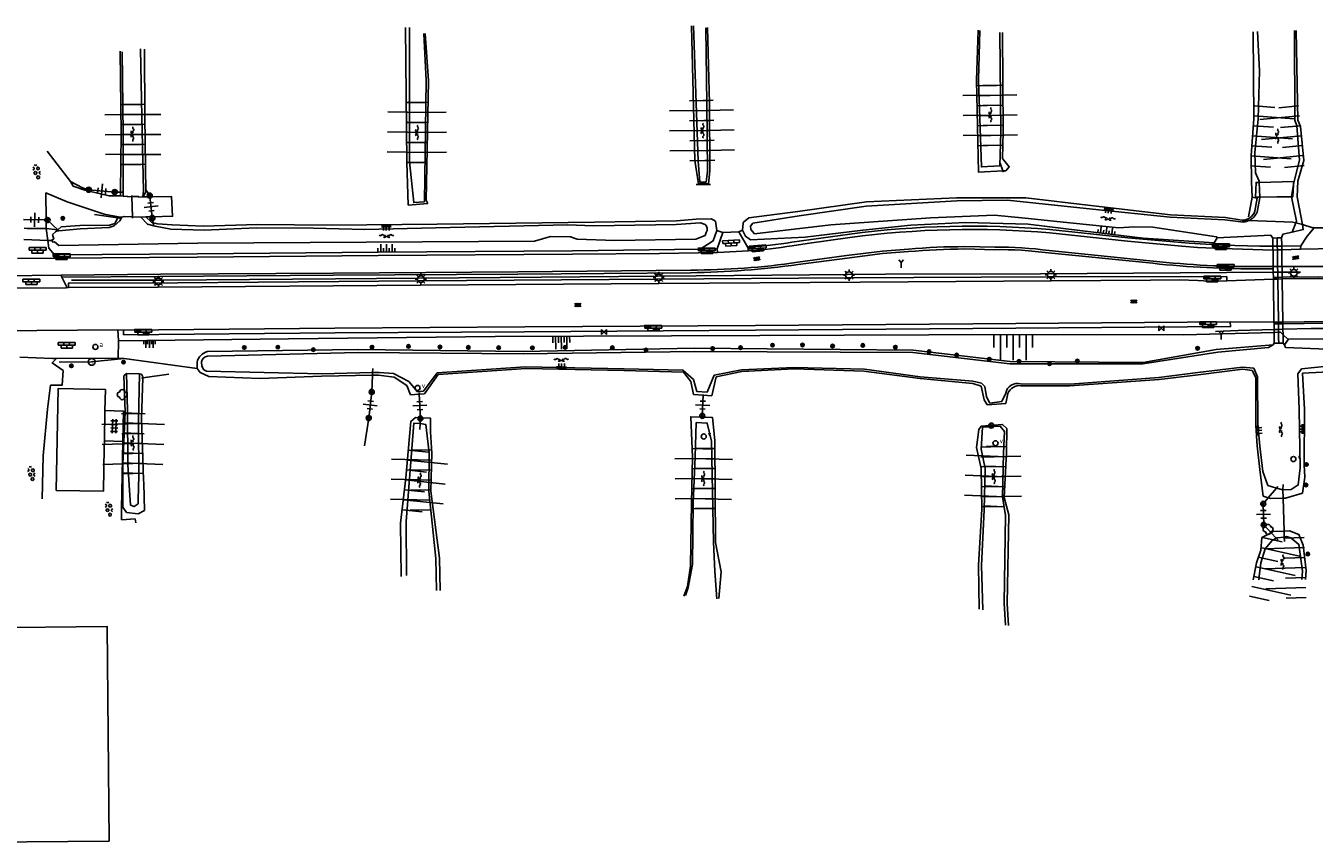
# Model space of a CAD drawing. Extents: x 121149 to 123702, y 457169 to 470031.
# Tile 85 of 87: x 122798 to 123027, y 469793 to 469938. Entities that reach past the tile are written whole.
import ezdxf

# ---------------------------------------------------------------- set-up
doc = ezdxf.new("R2010")
doc.units = 0
doc.header["$LTSCALE"] = 4
doc.layers.get('0').update_dxf_attribs({"color": 8, "linetype": 'CONTINUOUS'})
doc.layers.add('REFERENTIE', color=8, linetype='CONTINUOUS')
doc.styles.add('ISO', font='ISO')

# ---------------------------------------------------------------- blocks, each defined once
blk = doc.blocks.new('lichtmast')
at = {"color": 0}
for p, q in [((-0.6, 0), (-1, 0)), ((-0.71, 0.71), (-0.42, 0.42)), ((0, 0.6), (0, 1)), ((0.42, 0.42), (0.71, 0.71)), ((0.6, 0), (1, 0)), ((-0.42, -0.42), (-0.71, -0.71)), ((0, -0.6), (0, -1)), ((0.42, -0.42), (0.71, -0.71))]:
    blk.add_line(p, q, dxfattribs=at)
blk.add_circle((0, 0), 0.6, dxfattribs=at)
blk = doc.blocks.new('asfalt')
at = {"color": 0, "linetype": 'ByBlock', "lineweight": -2}
for p, q in [((-0.31, 0.18), (0.31, 0.54)), ((-0.31, 0.54), (0.31, 0.18)), ((-0.31, 0.18), (0.31, -0.18)), ((-0.31, -0.18), (0.31, 0.18)), ((-0.31, -0.54), (0.31, -0.18)), ((-0.31, -0.18), (0.31, -0.54))]:
    blk.add_line(p, q, dxfattribs=at)
blk = doc.blocks.new('talud')
at = {"color": 0}
for p, q in [((0, 0.75), (0.5, 0.75)), ((0, 0.5), (1, 0.5)), ((0, 0.25), (0.5, 0.25)), ((0, 0), (1, 0)), ((0, -0.25), (0.5, -0.25)), ((0, -0.5), (1, -0.5)), ((0, -0.75), (0.5, -0.75))]:
    blk.add_line(p, q, dxfattribs=at)
blk = doc.blocks.new('water')
at = {"color": 0, "linetype": 'ByBlock', "lineweight": -2}
for centre, start, end in [((-0.01, 0.75), 129.7446, 230.2554), ((-0.32, 1.12), 309.7446, 50.2554), ((-0.32, 0.37), 309.7446, 50.2554), ((0.32, 0.01), 129.7446, 230.2554), ((0, 0.38), 309.7446, 50.2554), ((-0.01, -0.74), 129.7446, 230.2554), ((-0.32, -0.37), 309.7446, 50.2554), ((-0.32, -1.12), 309.7446, 50.2554), ((0, -0.37), 309.7446, 50.2554)]:
    blk.add_arc(centre, 0.244, start, end, dxfattribs=at)
blk = doc.blocks.new('verklikker')
at = {"color": 0}
blk.add_circle((0, 0), 0.45, dxfattribs=at)
at = {"color": 0, "style": 'ISO'}
blk.add_attdef('VERKLIKKER', (0.7, 0), '', height=0.9, dxfattribs=at)
blk = doc.blocks.new('boom')
at = {"color": 0}
for radius in [0.315, 0.225, 0.135]:
    blk.add_circle((0, 0), radius, dxfattribs=at)
blk = doc.blocks.new('paal')
at = {"color": 0}
for radius in [0.45, 0.2]:
    blk.add_circle((0, 0), radius, dxfattribs=at)
blk = doc.blocks.new('DRHEK')
at = {"color": 0, "linetype": 'Continuous'}
for p, q in [((1.25, 0), (-1.25, 0)), ((-0.5, 0.7), (0.5, 0.7)), ((-0.5, -0.7), (0.5, -0.7))]:
    blk.add_line(p, q, dxfattribs=at)
blk = doc.blocks.new('struik')
at = {"color": 0, "linetype": 'Continuous'}
for centre, start, end in [((-0.44, 0), 91.0912, 268.9013), ((0, 0.44), 1.0233, 178.9632), ((0.44, 0), 271.6625, 88.3448), ((0, -0.45), 180.4729, 359.5406)]:
    blk.add_arc(centre, 0.45, start, end, dxfattribs=at)
blk = doc.blocks.new('kilometerpaal')
at = {"color": 0}
for p, q in [((-0.44, 0.44), (0.44, -0.44)), ((-0.44, -0.44), (-0.44, 0.44)), ((0.44, 0.44), (-0.44, -0.44)), ((0.44, -0.44), (0.44, 0.44))]:
    blk.add_line(p, q, dxfattribs=at)
at = {"color": 0, "style": 'ISO'}
blk.add_attdef('KILOMETERPAAL', (0.59, 0.87), '', height=2.5, dxfattribs=at)
blk = doc.blocks.new('bermverhardingblok')
at = {"color": 0, "linetype": 'ByBlock', "lineweight": -2}
for p, q in [((-0.5, 1.5), (-0.5, -1.5)), ((-0.5, 1.5), (0, 1.5)), ((-0.5, 0.5), (0, 0.5)), ((0, 1.5), (0, -1.5)), ((0.5, 1), (0, 1)), ((0, 1), (0.5, 1)), ((0.5, 0), (0, 0)), ((0.4, 0.9), (0.1, 0.9)), ((0.1, 0.9), (0.1, 0.1)), ((0.4, 0.1), (0.1, 0.1)), ((0.3, 0.8), (0.2, 0.8)), ((0.2, 0.8), (0.2, 0.2)), ((0.3, 0.2), (0.2, 0.2)), ((0.3, 0.8), (0.3, 0.2)), ((0.4, 0.9), (0.4, 0.1)), ((0.5, -1), (0.5, 1)), ((-0.5, -0.5), (0, -0.5)), ((-0.5, -1.5), (0, -1.5)), ((-0.4, -1.4), (-0.4, -0.6)), ((-0.4, -0.6), (-0.1, -0.6)), ((-0.4, -1.4), (-0.1, -1.4)), ((-0.3, -1.3), (-0.3, -0.7)), ((-0.3, -0.7), (-0.2, -0.7)), ((-0.3, -1.3), (-0.2, -1.3)), ((-0.2, -1.3), (-0.2, -0.7)), ((-0.1, -1.4), (-0.1, -0.6)), ((0, -1), (0.5, -1))]:
    blk.add_line(p, q, dxfattribs=at)
blk = doc.blocks.new('wegwijzer')
at = {"color": 0}
for q in [(-0.42, 1.42), (0.42, 1.42), (0, 0)]:
    blk.add_line((0, 1), q, dxfattribs=at)
blk = doc.blocks.new('beton4')
at = {"color": 0, "linetype": 'ByBlock', "lineweight": -2}
for p, q in [((-0.68, 0.66), (-0.45, 0.52)), ((-0.45, 0.26), (-0.68, 0.13)), ((-0.23, 1.44), (-0.45, 1.31)), ((-0.45, 1.31), (-0.45, 1.05)), ((-0.45, 1.05), (-0.23, 0.92)), ((-0.45, 0.52), (-0.45, 0.26)), ((0, 1.31), (-0.23, 1.44)), ((-0.23, 0.92), (0, 1.05)), ((0, 1.05), (0, 1.31)), ((0, 0.52), (0.23, 0.66)), ((0, 0.26), (0, 0.52)), ((0.23, 0.13), (0, 0.26)), ((0.23, 0.66), (0.45, 0.52)), ((0.45, 0.26), (0.23, 0.13)), ((0.45, 0.52), (0.45, 0.26)), ((-0.45, -0.26), (-0.23, -0.13)), ((-0.45, -0.52), (-0.45, -0.26)), ((-0.23, -0.66), (-0.45, -0.52)), ((-0.23, -0.13), (0, -0.26)), ((0, -0.52), (-0.23, -0.66)), ((0, -0.26), (0, -0.52)), ((0, -1.05), (0.23, -0.92)), ((0.23, -0.92), (0.45, -1.05)), ((0.45, -0.26), (0.68, -0.13)), ((0.45, -0.52), (0.45, -0.26)), ((0.68, -0.66), (0.45, -0.52))]:
    blk.add_line(p, q, dxfattribs=at)
blk = doc.blocks.new('tegels4')
at = {"color": 0, "linetype": 'ByBlock', "lineweight": -2}
for p, q in [((0.62, 0.94), (-0.62, 0.94)), ((0.62, 0.31), (-0.62, 0.31)), ((-0.31, -1.23), (-0.31, 1.25)), ((0.31, -1.23), (0.31, 1.25)), ((0.62, -0.31), (-0.62, -0.31)), ((0.62, -0.94), (-0.62, -0.94))]:
    blk.add_line(p, q, dxfattribs=at)
blk = doc.blocks.new('klinkers4')
at = {"color": 0, "linetype": 'ByBlock', "lineweight": -2}
for p, q in [((0, 1.5), (-0.5, 1.5)), ((-0.5, 1.5), (-0.5, 0.5)), ((-0.5, 0.5), (-0.5, -0.5)), ((0, 0.5), (-0.5, 0.5)), ((0, 1.5), (0, 1)), ((0.5, 1), (0, 1)), ((0, 1), (0, 0.5)), ((0, 0.5), (0, 0)), ((0.5, 0), (0, 0)), ((0, 0), (0, -0.5)), ((0.5, 0), (0.5, 1)), ((0.5, -1), (0.5, 0)), ((-0.5, -0.5), (-0.5, -1.5)), ((0, -0.5), (-0.5, -0.5)), ((-0.5, -1.5), (0, -1.5)), ((0, -0.5), (0, -1)), ((0, -1), (0.5, -1)), ((0, -1), (0, -1.5))]:
    blk.add_line(p, q, dxfattribs=at)
blk = doc.blocks.new('afsluiter')
at = {"color": 0}
blk.add_circle((0, 0), 0.45, dxfattribs=at)
at = {"color": 0, "style": 'ISO'}
blk.add_attdef('AFSLUITER', (0.7, 0), '', height=0.9, dxfattribs=at)
blk = doc.blocks.new('inspectieput')
at = {"color": 0}
blk.add_circle((0, 0), 0.6, dxfattribs=at)
at = {"color": 0, "linetype": 'Continuous', "style": 'ISO'}
blk.add_attdef('I', (0, -0.39), '', height=0.8, dxfattribs=at)

msp = doc.modelspace()

# ---------------------------------------------------------------- linework, layer by layer
at = {"layer": 'REFERENTIE'}
for points in [[(122865.686, 469906.58), (122865.407, 469914.204), (122865.162, 469938.148)], [(122868.475, 469937.051), (122868.847, 469928.728), (122868.543, 469907.202), (122866.66, 469907.047), (122865.917, 469914.27), (122865.909, 469938.136)], [(122918.844, 469938.157), (122919.2, 469924.65), (122919.281, 469912.69), (122919.047, 469910.389), (122917.239, 469910.389), (122916.613, 469914.508), (122915.985, 469938.402)], [(122918.54, 469938.1), (122918.755, 469924.506), (122918.869, 469912.616), (122918.611, 469910.691), (122917.497, 469910.687), (122917.198, 469914.404), (122916.379, 469938.44)], [(122966.98, 469937.668), (122966.663, 469928.8), (122966.985, 469912.465), (122971.354, 469912.677)], [(122970.825, 469937.242), (122971.011, 469919.557), (122970.791, 469913.567), (122967.524, 469913.369), (122967.038, 469928.841), (122967.246, 469937.595)], [(123015.624, 469907.981), (123015.501, 469910.746), (123015.476, 469915.394), (123015.967, 469921.931), (123015.798, 469937.361)], [(123016.878, 469910.626), (123016.867, 469910.826), (123016.425, 469911.886), (123016.25, 469912.308), (123016.129, 469915.885), (123016.737, 469921.893), (123016.974, 469930.417), (123016.605, 469937.43)], [(123023.012, 469910.225), (123023.124, 469910.855), (123024.035, 469914.549), (123023.587, 469920.689), (123023.208, 469921.691), (123023.14, 469937.577)], [(123023.494, 469937.582), (123023.785, 469921.689), (123024.248, 469920.545), (123024.818, 469914.528), (123023.785, 469910.824), (123023.618, 469908.05)], [(122868.696, 469937.045), (122869.257, 469928.682), (122868.862, 469907.497), (122869.168, 469906.897)], [(122971.354, 469912.677), (122971.868, 469912.702), (122972.483, 469913.374), (122971.257, 469914.886), (122971.383, 469919.621), (122971.261, 469937.25)], [(122814.507, 469933.957), (122814.641, 469919.293), (122814.56, 469908.911)], [(122815.015, 469908.916), (122815.001, 469919.328), (122814.867, 469933.84)], [(122818.497, 469908.06), (122818.605, 469909.121), (122818.365, 469922.322), (122818.104, 469934.331)], [(122818.497, 469908.06), (122819.032, 469908.909), (122818.894, 469922.279), (122818.781, 469934.274)], [(122801.52, 469916.153), (122805.638, 469910.809)], [(122971.354, 469912.677), (122970.861, 469914.032)], [(122971.429, 469912.47), (122971.354, 469912.677)], [(122814.555, 469908.214), (122812.522, 469908.226), (122808.183, 469909.272), (122806.145, 469909.98), (122805.638, 469910.809)], [(122805.638, 469910.809), (122807.79, 469909.654), (122808.898, 469909.322)], [(122916.847, 469910.273), (122919.415, 469910.254)], [(123016.878, 469910.626), (123016.344, 469910.612), (123016.223, 469907.988), (123017.026, 469907.997)], [(123023.012, 469910.225), (123023.041, 469910.791), (123016.878, 469910.626)], [(123017.026, 469907.997), (123016.878, 469910.626)], [(123022.625, 469908.062), (123022.901, 469908.065), (123023.012, 469910.225)], [(123022.625, 469908.062), (123023.012, 469910.225)], [(122801.333, 469903.947), (122801.291, 469908.758), (122805.065, 469907.146), (122811.669, 469904.991), (122814.215, 469904.506)], [(122808.898, 469909.322), (122813.517, 469908.898)], [(122813.517, 469908.898), (122814.56, 469908.911)], [(122814.56, 469908.911), (122814.555, 469908.214)], [(122815.016, 469908.193), (122814.555, 469908.214)], [(122814.56, 469908.911), (122815.015, 469908.916)], [(122815.015, 469908.916), (122815.082, 469908.917)], [(122815.016, 469908.193), (122815.015, 469908.916)], [(122816.546, 469908.096), (122815.807, 469908.081), (122815.794, 469908.133), (122815.016, 469908.193)], [(122816.538, 469908.288), (122816.546, 469908.096)], [(122818.497, 469908.06), (122817.75, 469907.984), (122817.752, 469908.12), (122816.546, 469908.096)], [(122816.546, 469908.096), (122816.69, 469904.502)], [(122819.759, 469908.077), (122818.497, 469908.06)], [(122819.069, 469909.293), (122819.735, 469908.284)], [(122819.759, 469908.077), (122819.735, 469908.284)], [(122820.186, 469904.528), (122823.788, 469904.625), (122823.603, 469908.13), (122819.759, 469908.077)], [(122820.186, 469904.528), (122819.759, 469908.077)], [(122947.128, 469907.179), (122963.086, 469907.894)], [(122963.086, 469907.894), (122975.41, 469907.869)], [(122975.41, 469907.869), (122987.422, 469906.49)], [(123015.624, 469907.981), (123014.966, 469904.534)], [(123016.555, 469907.808), (123015.624, 469907.981)], [(123016.141, 469905.536), (123016.555, 469907.808)], [(123016.515, 469905.313), (123017.034, 469907.859), (123017.026, 469907.997)], [(123017.026, 469907.997), (123020.017, 469908.032), (123022.625, 469908.062)], [(123023.385, 469903.427), (123023.508, 469903.748), (123022.625, 469908.062)], [(123023.618, 469908.05), (123024.568, 469903.129)], [(122869.168, 469906.897), (122865.686, 469906.58)], [(122926.208, 469904.353), (122934.917, 469905.458)], [(122934.917, 469905.458), (122947.128, 469907.179)], [(122935.126, 469904.681), (122947.048, 469906.39)], [(122947.048, 469906.39), (122963.145, 469907.366)], [(122963.145, 469907.366), (122972.188, 469907.492)], [(122972.188, 469907.492), (122987.268, 469905.867)], [(122987.268, 469905.867), (123001.045, 469904.466)], [(122987.422, 469906.49), (123001.106, 469904.888)], [(122797.313, 469904.022), (122801.333, 469903.947)], [(122801.346, 469902.436), (122801.333, 469903.947)], [(122801.333, 469903.947), (122801.578, 469903.943)], [(122803.405, 469902.186), (122801.578, 469903.943)], [(122803.571, 469902.027), (122807.396, 469902.376), (122812.538, 469902.61), (122813.434, 469902.893), (122814.41, 469903.803), (122814.663, 469904.221)], [(122807.296, 469902.968), (122812.586, 469903.011)], [(122809.909, 469904.916), (122814.1, 469904.303)], [(122812.586, 469903.011), (122813.552, 469903.334)], [(122813.552, 469903.334), (122814.1, 469904.303)], [(122814.1, 469904.303), (122814.215, 469904.506)], [(122814.1, 469904.303), (122814.663, 469904.221)], [(122814.215, 469904.506), (122814.81, 469904.464)], [(122814.663, 469904.221), (122814.81, 469904.464)], [(122814.81, 469904.464), (122815.2, 469904.54)], [(122815.2, 469904.54), (122816.69, 469904.502)], [(122816.69, 469904.502), (122816.7, 469904.25)], [(122816.69, 469904.502), (122818.186, 469904.463)], [(122818.186, 469904.463), (122819.051, 469904.498)], [(122818.186, 469904.463), (122819.371, 469903.227), (122820.725, 469902.841), (122823.5, 469902.289), (122829.399, 469902.169), (122838.702, 469902.582), (122848.823, 469902.488), (122857.991, 469902.287), (122870.515, 469902.54), (122894.037, 469903.088), (122898.626, 469902.89), (122913.307, 469903.126), (122917.62, 469903.448), (122918.414, 469903.161)], [(122819.051, 469904.498), (122820.186, 469904.528)], [(122820.044, 469903.542), (122819.051, 469904.498)], [(122820.35, 469903.462), (122820.044, 469903.542)], [(122820.212, 469904.307), (122820.186, 469904.528)], [(122820.35, 469903.462), (122820.212, 469904.307)], [(122820.417, 469903.048), (122820.35, 469903.462)], [(122821.141, 469903.252), (122820.35, 469903.462)], [(122823.737, 469903.113), (122821.141, 469903.252)], [(122829.319, 469902.864), (122823.737, 469903.113)], [(122838.834, 469903.162), (122829.319, 469902.864)], [(122852.11, 469903.013), (122838.834, 469903.162)], [(122870.807, 469903.177), (122852.11, 469903.013)], [(122898.788, 469903.586), (122870.807, 469903.177)], [(122913.326, 469903.816), (122898.788, 469903.586)], [(122916.831, 469904.097), (122913.326, 469903.816)], [(122919.53, 469904.171), (122916.831, 469904.097)], [(122920.009, 469903.894), (122919.53, 469904.171)], [(122920.265, 469903.746), (122920.009, 469903.894)], [(122920.497, 469902.061), (122920.265, 469903.746)], [(123009.433, 469900.771), (123008.866, 469899.87), (122996.259, 469900.746), (122985.524, 469902.012), (122975.847, 469903.197), (122964.714, 469903.493), (122954.998, 469903.031), (122946.448, 469902.123), (122936.201, 469900.872), (122926.478, 469900.442), (122925.609, 469901.058), (122925.106, 469902.149)], [(122925.106, 469902.149), (122925.208, 469903.368)], [(122925.208, 469903.368), (122925.226, 469903.58)], [(122925.226, 469903.58), (122926.208, 469904.353)], [(122926.93, 469903.41), (122926.525, 469902.852), (122926.568, 469902.255), (122927.236, 469901.478)], [(122926.93, 469903.41), (122935.126, 469904.681)], [(122927.236, 469901.478), (122940.75, 469903.069), (122958.505, 469904.308), (122969.862, 469904.804), (122975.283, 469904.246)], [(122975.283, 469904.246), (122981.515, 469903.604)], [(122981.515, 469903.604), (122991.98, 469902.527), (122994.596, 469902.754), (122997.98, 469902.698), (123009.334, 469900.956), (123009.433, 469900.771)], [(123001.045, 469904.466), (123010.791, 469903.987)], [(123001.106, 469904.888), (123010.928, 469904.364)], [(123010.791, 469903.987), (123014.12, 469903.588)], [(123010.928, 469904.364), (123013.827, 469903.9)], [(123013.827, 469903.9), (123013.855, 469903.884), (123015.115, 469903.879)], [(123015.115, 469903.879), (123022.898, 469903.55)], [(123022.765, 469901.809), (123023.385, 469903.427)], [(123022.765, 469901.809), (123024.719, 469902.241), (123024.568, 469903.129)], [(123023.385, 469903.427), (123022.898, 469903.55)], [(123024.568, 469903.129), (123023.385, 469903.427)], [(123024.568, 469903.129), (123026.452, 469902.572)], [(122797.445, 469902.498), (122797.945, 469902.457)], [(122797.945, 469902.457), (122801.346, 469902.436)], [(122801.346, 469902.436), (122803.405, 469902.186)], [(122801.617, 469900.328), (122801.346, 469902.436)], [(122802.388, 469900.303), (122802.501, 469900.035), (122802.844, 469900.058), (122803.61, 469899.424), (122828.291, 469899.839), (122888.12, 469900.207), (122890.984, 469901.005), (122894.492, 469900.929), (122895.685, 469900.555), (122902.417, 469900.292), (122916.778, 469900.527), (122918.429, 469901.175)], [(122803.013, 469901.859), (122802.466, 469901.397)], [(122802.466, 469901.397), (122802.683, 469900.547)], [(122803.178, 469901.991), (122803.013, 469901.859)], [(122803.178, 469901.991), (122803.405, 469902.186)], [(122803.178, 469901.991), (122803.571, 469902.027)], [(122803.405, 469902.186), (122804.023, 469902.717)], [(122803.571, 469902.027), (122803.405, 469902.186)], [(122803.638, 469901.962), (122803.571, 469902.027)], [(122804.023, 469902.717), (122807.296, 469902.968)], [(122917.558, 469898.772), (122919.839, 469900.276), (122920.497, 469902.061)], [(122918.429, 469901.175), (122918.636, 469901.705)], [(122920.497, 469902.061), (122921.559, 469901.748)], [(122921.559, 469901.748), (122920.554, 469898.811)], [(122924.442, 469901.839), (122921.559, 469901.748)], [(122924.442, 469901.839), (122925.106, 469902.149)], [(122926.045, 469899.084), (122924.442, 469901.839)], [(122933.871, 469900), (122944.131, 469901.421)], [(122936.587, 469899.763), (122944.164, 469900.824)], [(122979.706, 469902.24), (122993.562, 469900.798)], [(122979.71, 469901.666), (122993.493, 469900.203)], [(122993.562, 469900.798), (123004.457, 469899.81)], [(123009.433, 469900.771), (123018.967, 469901.224)], [(123018.967, 469901.224), (123019.321, 469900.742)], [(123019.321, 469900.742), (123020.095, 469900.758)], [(123019.34, 469899.302), (123019.321, 469900.742)], [(123020.095, 469900.758), (123020.87, 469900.773)], [(123020.095, 469900.758), (123020.116, 469899.312)], [(123020.87, 469900.773), (123021.108, 469901.442)], [(123020.889, 469899.549), (123020.87, 469900.773)], [(123021.108, 469901.442), (123022.765, 469901.809)], [(123024.268, 469899.362), (123025.393, 469901.1), (123026.642, 469902.571)], [(123026.452, 469902.572), (123026.642, 469902.571)], [(123026.642, 469902.571), (123026.724, 469902.668)], [(123026.642, 469902.571), (123029.862, 469902.564)], [(122801.617, 469900.328), (122797.374, 469900.46)], [(122802.821, 469897.786), (122801.791, 469898.973), (122801.617, 469900.328)], [(122802.388, 469900.303), (122801.617, 469900.328)], [(122802.683, 469900.547), (122802.341, 469900.416)], [(122802.341, 469900.416), (122802.388, 469900.303)], [(122802.417, 469900.303), (122802.388, 469900.303)], [(122917.558, 469898.772), (122894.873, 469898.473), (122860.344, 469898.235), (122828.217, 469897.946), (122802.821, 469897.786)], [(122920.554, 469898.811), (122917.558, 469898.772)], [(122920.617, 469898.186), (122920.554, 469898.811)], [(122926.144, 469898.456), (122920.617, 469898.186)], [(122926.045, 469899.084), (122926.144, 469898.456)], [(122933.897, 469899.373), (122936.587, 469899.763)], [(122943.587, 469897.631), (122949.931, 469898.427)], [(122949.931, 469898.427), (122954.587, 469898.749)], [(122969.882, 469898.677), (122964.562, 469898.8)], [(122964.614, 469899.213), (122969.893, 469899.128)], [(122979.571, 469898.52), (122996.852, 469896.778)], [(122993.493, 469900.203), (123003.129, 469899.298)], [(123003.129, 469899.298), (123005.958, 469899.079)], [(123004.457, 469899.81), (123010.358, 469899.494)], [(123005.958, 469899.079), (123010.345, 469898.879)], [(123010.345, 469898.879), (123013.924, 469898.75)], [(123010.358, 469899.494), (123016.982, 469899.274)], [(123013.924, 469898.75), (123019.349, 469898.618)], [(123016.982, 469899.274), (123019.34, 469899.302)], [(123019.34, 469899.302), (123020.116, 469899.312)], [(123019.345, 469898.935), (123019.34, 469899.302)], [(123019.347, 469898.784), (123019.345, 469898.935)], [(123019.349, 469898.618), (123019.347, 469898.784)], [(123019.349, 469898.618), (123019.44, 469898.616), (123020.126, 469898.64)], [(123019.389, 469895.693), (123019.389, 469895.714), (123019.349, 469898.618)], [(123020.116, 469899.312), (123020.892, 469899.321)], [(123020.116, 469899.312), (123020.126, 469898.64)], [(123020.126, 469898.64), (123020.902, 469898.668)], [(123020.126, 469898.64), (123020.169, 469895.679)], [(123020.892, 469899.321), (123020.889, 469899.549)], [(123020.892, 469899.321), (123024.268, 469899.362)], [(123020.901, 469898.783), (123020.897, 469899.007), (123020.892, 469899.321)], [(123020.902, 469898.668), (123020.901, 469898.783)], [(123020.902, 469898.668), (123024.21, 469898.784)], [(123020.948, 469895.676), (123020.947, 469895.726), (123020.902, 469898.668)], [(123024.21, 469898.784), (123024.268, 469899.362)], [(123037.105, 469898.965), (123035.317, 469898.953), (123033.62, 469898.943), (123024.21, 469898.784)], [(122802.807, 469897.154), (122796.229, 469897.117)], [(122920.617, 469898.186), (122910.342, 469897.996), (122894.863, 469897.885), (122860.35, 469897.635), (122828.172, 469897.355), (122802.807, 469897.154)], [(122802.807, 469897.154), (122802.821, 469897.786)], [(122934.9, 469896.429), (122943.587, 469897.631)], [(122943.679, 469897.169), (122934.948, 469896.047)], [(122949.931, 469897.992), (122943.679, 469897.169)], [(122954.591, 469898.328), (122949.931, 469897.992)], [(122996.773, 469896.398), (122979.462, 469898.105)], [(123205.7, 469897.073), (123205.663, 469897.072), (123199.227, 469897.04), (123180.444, 469897.074), (123157.211, 469896.634), (123135.329, 469896.513), (123114.916, 469896.447), (123103.112, 469896.189), (123091.387, 469896.178), (123082.644, 469896.096), (123072.263, 469896.06), (123057.803, 469895.727), (123044.575, 469895.714), (123032.463, 469895.689), (123020.948, 469895.676)], [(122804.002, 469894.161), (122793.632, 469894.041)], [(122804.002, 469894.161), (122821.661, 469894.312)], [(122804.144, 469893.779), (122804.002, 469894.161)], [(122821.615, 469893.905), (122804.144, 469893.779)], [(122805.314, 469891.935), (122805.301, 469892.717), (122824.734, 469892.811), (122867.61, 469893.146), (122909.77, 469893.433), (122943.527, 469893.67), (122979.529, 469893.843), (123011.12, 469893.898), (123011.136, 469893.113)], [(122805.831, 469893.25), (122822.193, 469893.251), (122852.741, 469893.521), (122889.298, 469893.775), (122916.854, 469894.003), (122950.496, 469894.31), (122978.019, 469894.368), (123019.403, 469894.653)], [(122852.412, 469894.128), (122821.615, 469893.905)], [(122821.661, 469894.312), (122852.393, 469894.517)], [(122852.393, 469894.517), (122885.162, 469894.741)], [(122885.163, 469894.343), (122852.412, 469894.128)], [(122885.162, 469894.741), (122915.879, 469895.043)], [(122915.852, 469894.579), (122885.163, 469894.343)], [(123019.394, 469895.288), (123016.033, 469895.283)], [(123016.042, 469895.671), (123019.389, 469895.693)], [(123019.394, 469895.288), (123019.389, 469895.693)], [(123020.169, 469895.679), (123019.389, 469895.693)], [(123019.403, 469894.653), (123019.397, 469895.094), (123019.394, 469895.288)], [(123019.403, 469894.653), (123020.183, 469894.658)], [(123019.415, 469893.752), (123019.403, 469894.653)], [(123020.169, 469895.679), (123020.183, 469894.658)], [(123020.948, 469895.676), (123020.75, 469895.676), (123020.169, 469895.679)], [(123020.183, 469894.658), (123020.964, 469894.664)], [(123020.183, 469894.658), (123020.196, 469893.763)], [(123020.964, 469894.664), (123020.957, 469895.097), (123020.948, 469895.676)], [(123020.964, 469894.664), (123024.215, 469894.686)], [(123020.977, 469893.773), (123020.964, 469894.664)], [(123203.308, 469894.996), (123194.32, 469894.897), (123179.748, 469894.737), (123166.946, 469894.691), (123155.479, 469894.634), (123145.696, 469894.451), (123135.993, 469894.405), (123120.151, 469894.45), (123108.939, 469894.367), (123097.951, 469894.185), (123085.966, 469894.185), (123074.191, 469894.114), (123061.936, 469894.001), (123051.719, 469893.93), (123041.013, 469893.888), (123037.787, 469893.746), (123027.36, 469893.856), (123020.977, 469893.773)], [(123202.958, 469894.692), (123194.323, 469894.597), (123179.75, 469894.437), (123166.947, 469894.391), (123155.483, 469894.334), (123145.7, 469894.151), (123135.993, 469894.105), (123120.152, 469894.15), (123108.943, 469894.067), (123097.953, 469893.885), (123085.967, 469893.885), (123074.193, 469893.814), (123061.939, 469893.701), (123051.72, 469893.63), (123041.02, 469893.588), (123037.792, 469893.446), (123027.361, 469893.556), (123020.982, 469893.473)], [(122792.289, 469891.816), (122804.919, 469891.918)], [(122804.144, 469893.779), (122804.96, 469892.132), (122804.919, 469891.918)], [(122804.919, 469891.918), (122805.314, 469891.935)], [(122805.314, 469891.935), (122821.252, 469892.039), (122867.851, 469892.355), (122910.207, 469892.685), (122946.035, 469892.926), (122979.918, 469893.165), (122997.563, 469893.265), (123002.722, 469893.297), (123005.979, 469893.212), (123008.093, 469893.099), (123011.136, 469893.113)], [(123011.136, 469893.113), (123019.419, 469893.452)], [(123020.196, 469893.763), (123019.415, 469893.752)], [(123019.419, 469893.452), (123019.417, 469893.6), (123019.415, 469893.752)], [(123020.201, 469893.463), (123019.419, 469893.452)], [(123019.523, 469885.799), (123019.421, 469893.3), (123019.419, 469893.452)], [(123020.977, 469893.773), (123020.196, 469893.763)], [(123020.196, 469893.763), (123020.201, 469893.463)], [(123020.982, 469893.473), (123020.201, 469893.463)], [(123020.201, 469893.463), (123020.311, 469885.81)], [(123020.982, 469893.473), (123020.98, 469893.612), (123020.977, 469893.773)], [(123021.099, 469885.821), (123020.984, 469893.312), (123020.982, 469893.473)], [(123011.758, 469885.851), (122966.028, 469885.499), (122927.384, 469885.226), (122886.382, 469884.944), (122852.622, 469884.712), (122815.059, 469884.363)], [(122815.059, 469884.363), (122815.103, 469883.559), (122852.671, 469883.9), (122886.354, 469884.093), (122927.365, 469884.41), (122966.034, 469884.69), (123011.796, 469885.011), (123011.758, 469885.851)], [(123011.758, 469885.851), (123019.523, 469885.799)], [(123019.523, 469885.799), (123020.311, 469885.81)], [(123019.527, 469885.499), (123019.523, 469885.778), (123019.523, 469885.799)], [(123020.315, 469885.51), (123019.527, 469885.499)], [(123019.54, 469884.498), (123019.527, 469885.478), (123019.527, 469885.499)], [(123020.311, 469885.81), (123021.099, 469885.821)], [(123020.311, 469885.81), (123020.315, 469885.51)], [(123021.104, 469885.521), (123020.315, 469885.51)], [(123020.315, 469885.51), (123020.329, 469884.521)], [(123021.099, 469885.821), (123039.99, 469886.086)], [(123021.104, 469885.521), (123021.099, 469885.789), (123021.099, 469885.821)], [(123039.993, 469885.786), (123021.104, 469885.521)], [(123021.118, 469884.544), (123021.104, 469885.489), (123021.104, 469885.521)], [(123021.118, 469884.544), (123026.14, 469884.688), (123029.062, 469884.695)], [(123364.783, 469885.211), (123336.912, 469884.98), (123296.185, 469884.65), (123283.774, 469884.55), (123202.494, 469883.979), (123174.651, 469883.806), (123110.662, 469883.366), (123053.86, 469882.969), (123022.087, 469882.758)], [(122814.093, 469884.414), (122792.472, 469884.253)], [(122814.175, 469882.499), (122814.093, 469884.414)], [(122814.093, 469884.414), (122815.059, 469884.363)], [(122814.151, 469879.396), (122814.175, 469882.499)], [(123019.547, 469883.982), (123003.452, 469883.573), (122973.181, 469883.607), (122928.171, 469883.444), (122881.101, 469883.242), (122844.373, 469882.825), (122814.175, 469882.499)], [(123009.15, 469884.142), (123013.137, 469884.315), (123019.54, 469884.498)], [(123019.54, 469884.498), (123020.329, 469884.521)], [(123019.547, 469883.982), (123019.54, 469884.498)], [(123020.337, 469884.002), (123019.547, 469883.982)], [(123019.56, 469883.027), (123019.547, 469883.982)], [(123019.573, 469882.048), (123019.56, 469883.027)], [(123020.329, 469884.521), (123021.118, 469884.544)], [(123020.329, 469884.521), (123020.337, 469884.002)], [(123021.133, 469883.565), (123020.657, 469884.01), (123020.337, 469884.002)], [(123020.337, 469884.002), (123020.352, 469882.943)], [(123020.352, 469882.943), (123020.365, 469882.059)], [(123021.133, 469883.565), (123021.118, 469884.544)], [(123021.987, 469882.769), (123021.133, 469883.565)], [(123021.144, 469882.859), (123021.133, 469883.565)], [(123021.156, 469882.07), (123021.144, 469882.859)], [(123022.087, 469882.758), (123021.387, 469881.793)], [(123022.087, 469882.758), (123021.987, 469882.769)], [(122829.98, 469879.79), (122856.795, 469880.394)], [(122829.998, 469880.575), (122856.685, 469880.971)], [(122856.685, 469880.971), (122886.121, 469880.58)], [(122856.795, 469880.394), (122886.103, 469880.184)], [(122886.103, 469880.184), (122916.527, 469880.563)], [(122886.121, 469880.58), (122916.479, 469881.157)], [(122916.479, 469881.157), (122955.434, 469880.824)], [(122916.527, 469880.563), (122955.351, 469880.417)], [(122955.351, 469880.417), (122972.593, 469878.4)], [(122955.434, 469880.824), (122972.643, 469878.839)], [(122996.205, 469878.408), (123009.558, 469880.492)], [(122996.276, 469878.64), (123009.276, 469880.962)], [(123009.276, 469880.962), (123019.382, 469881.781)], [(123009.558, 469880.492), (123018.566, 469881.317)], [(123018.566, 469881.317), (123019.382, 469881.781)], [(123019.382, 469881.781), (123019.573, 469882.048)], [(123019.573, 469882.048), (123020.365, 469882.059)], [(123020.365, 469882.059), (123021.156, 469882.07)], [(123021.156, 469882.07), (123021.387, 469881.793)], [(123021.387, 469881.793), (123021.577, 469881.322), (123028.967, 469881.003)], [(122796.656, 469879.557), (122802.483, 469879.325)], [(122800.602, 469854.434), (122800.814, 469862.078), (122801.544, 469870.34), (122802.125, 469874.591), (122804.166, 469874.609), (122804.345, 469877.215), (122802.429, 469878.553), (122803.199, 469879.329)], [(122802.483, 469879.325), (122803.199, 469879.329)], [(122803.199, 469879.329), (122814.151, 469879.396)], [(122803.647, 469878.675), (122809.421, 469878.744), (122815.193, 469879.348)], [(122814.151, 469879.396), (122815.193, 469879.348)], [(122815.193, 469879.348), (122828.169, 469877.589)], [(122828.169, 469877.589), (122828.141, 469878.725)], [(122828.988, 469877.967), (122828.935, 469878.749)], [(122829.356, 469877.358), (122828.988, 469877.967)], [(122886.541, 469877.842), (122870.812, 469876.798)], [(122904.029, 469877.524), (122886.541, 469877.842)], [(122972.593, 469878.4), (122996.205, 469878.408)], [(122972.643, 469878.839), (122996.276, 469878.64)], [(123013.931, 469877.821), (123006, 469876.858)], [(123015.968, 469877.61), (123013.931, 469877.821)], [(123029.047, 469877.969), (123024.437, 469877.529), (123023.784, 469876.61), (123023.991, 469870.263), (123024.186, 469859.915), (123023.831, 469856.905), (123022.558, 469856.076), (123021.094, 469855.995)], [(122818.502, 469875.888), (122818.276, 469868.718), (122818.611, 469857.795), (122818.68, 469857.211), (122818.799, 469852.378), (122817.656, 469851.742), (122815.625, 469852.008), (122814.97, 469852.971), (122814.982, 469860.594), (122815.386, 469869.902), (122815.15, 469876.269), (122815.606, 469876.658)], [(122815.606, 469876.658), (122815.761, 469870.114), (122815.824, 469860.485), (122816.337, 469853.317), (122816.945, 469853.034), (122817.68, 469853.547), (122817.75, 469857.142), (122817.828, 469857.773), (122817.756, 469868.304), (122817.903, 469876.611)], [(122815.606, 469876.658), (122817.903, 469876.611)], [(122817.903, 469876.611), (122818.285, 469876.593)], [(122818.502, 469875.888), (122818.274, 469875.854)], [(122818.285, 469876.593), (122818.508, 469876.069), (122818.502, 469875.888)], [(122823.11, 469876.579), (122818.502, 469875.888)], [(122828.673, 469876.886), (122828.169, 469877.589)], [(122829.354, 469876.55), (122828.673, 469876.886)], [(122829.354, 469876.55), (122830.269, 469876.123)], [(122829.856, 469877.123), (122829.356, 469877.358)], [(122859.331, 469876.857), (122850.321, 469876.652), (122829.856, 469877.123)], [(122830.269, 469876.123), (122839.323, 469875.775)], [(122839.323, 469875.775), (122850.297, 469876.234)], [(122850.297, 469876.234), (122859.312, 469876.385)], [(122859.197, 469873.408), (122859.312, 469876.385)], [(122859.312, 469876.385), (122859.331, 469876.857)], [(122859.312, 469876.385), (122860.415, 469876.403)], [(122859.331, 469876.857), (122859.359, 469877.59)], [(122860.486, 469876.883), (122859.331, 469876.857)], [(122860.415, 469876.403), (122863.196, 469876.022)], [(122863.051, 469876.656), (122860.486, 469876.883)], [(122865.763, 469875.267), (122863.051, 469876.656)], [(122863.196, 469876.022), (122865.418, 469874.577)], [(122870.812, 469876.798), (122868.402, 469873.543)], [(122868.588, 469873.044), (122870.987, 469876.532)], [(122870.987, 469876.532), (122886.653, 469877.586)], [(122886.653, 469877.586), (122904.006, 469877.221)], [(122904.006, 469877.221), (122914.609, 469876.909)], [(122914.483, 469877.304), (122904.029, 469877.524)], [(122916.391, 469875.625), (122914.483, 469877.304)], [(122914.609, 469876.909), (122915.874, 469875.284)], [(122916.97, 469873.507), (122916.391, 469875.625)], [(122920.03, 469876.405), (122918.819, 469873.389)], [(122919.656, 469872.73), (122920.405, 469876.092)], [(122924.888, 469877.322), (122920.03, 469876.405)], [(122920.405, 469876.092), (122924.94, 469877.045)], [(122934.22, 469877.743), (122924.888, 469877.322)], [(122924.94, 469877.045), (122934.252, 469877.492)], [(122946.783, 469877.483), (122934.22, 469877.743)], [(122934.252, 469877.492), (122946.664, 469877.12)], [(122946.664, 469877.12), (122956.63, 469875.769)], [(122956.671, 469876.122), (122946.783, 469877.483)], [(122956.63, 469875.769), (122965.988, 469874.927)], [(122966.024, 469875.35), (122956.671, 469876.122)], [(122983.253, 469874.48), (122999.119, 469875.636)], [(122999.067, 469875.967), (122983.309, 469874.794)], [(123006, 469876.858), (122999.067, 469875.967)], [(122999.119, 469875.636), (123006.038, 469876.437)], [(123006.038, 469876.437), (123013.964, 469877.482)], [(123013.964, 469877.482), (123015.652, 469877.204)], [(123015.652, 469877.204), (123016.285, 469875.96)], [(123016.606, 469876.12), (123015.968, 469877.61)], [(123016.285, 469875.96), (123016.299, 469867.433)], [(123016.675, 469867.601), (123016.606, 469876.12)], [(123024.579, 469876.72), (123030.426, 469877.017)], [(123024.928, 469870.29), (123024.579, 469876.72)], [(122811.659, 469863.55), (122811.514, 469855.771), (122803.124, 469855.927), (122803.461, 469873.996), (122811.851, 469873.839)], [(122811.851, 469873.839), (122811.782, 469870.127)], [(122859.197, 469873.408), (122858.663, 469868.762)], [(122865.418, 469874.577), (122866.05, 469872.91)], [(122867.306, 469873.449), (122865.763, 469875.267)], [(122868.402, 469873.543), (122867.306, 469873.449)], [(122867.612, 469873.268), (122867.625, 469872.993)], [(122915.874, 469875.284), (122916.37, 469872.935)], [(122918.819, 469873.389), (122916.97, 469873.507)], [(122965.988, 469874.927), (122967.514, 469874.44)], [(122967.525, 469874.988), (122966.024, 469875.35)], [(122967.514, 469874.44), (122968.032, 469871.99)], [(122968.131, 469874.379), (122967.525, 469874.988)], [(122968.437, 469872.535), (122968.131, 469874.379)], [(122971.849, 469873.209), (122971.142, 469871.685)], [(122983.309, 469874.794), (122974.491, 469874.823)], [(122974.529, 469874.511), (122983.253, 469874.48)], [(122866.05, 469872.91), (122867.625, 469872.993)], [(122867.625, 469872.993), (122868.588, 469873.044)], [(122867.625, 469872.993), (122867.828, 469868.835)], [(122916.37, 469872.935), (122918.069, 469872.829)], [(122918.069, 469872.829), (122917.918, 469869.16)], [(122918.075, 469872.97), (122918.069, 469872.829)], [(122918.069, 469872.829), (122919.656, 469872.73)], [(122968.032, 469871.99), (122968.532, 469871.095)], [(122969.012, 469871.424), (122968.437, 469872.535)], [(122968.532, 469871.095), (122971.875, 469871.344)], [(122971.142, 469871.685), (122969.012, 469871.424)], [(122971.875, 469871.344), (122972.252, 469873.144)], [(122811.782, 469870.127), (122811.681, 469864.733)], [(122811.782, 469870.127), (122815.054, 469869.999), (122814.981, 469864.591)], [(122858.663, 469868.762), (122857.891, 469863.852)], [(122864.444, 469840.655), (122864.277, 469850.125), (122865.272, 469858.126), (122866.123, 469868.166), (122866.947, 469868.872), (122867.828, 469868.835)], [(122867.781, 469867.806), (122867.835, 469868.687)], [(122867.828, 469868.835), (122867.835, 469868.687)], [(122867.828, 469868.835), (122869.628, 469868.761), (122869.615, 469866.303), (122869.841, 469862.513), (122869.672, 469855.784), (122871.228, 469843.871), (122871.35, 469838.121)], [(122914.634, 469837.143), (122915.275, 469838.864), (122915.852, 469842.551), (122916.032, 469853.723), (122916.195, 469861.837), (122915.882, 469869.004), (122919.728, 469868.885), (122920.161, 469864.768), (122920.273, 469846.684), (122921.274, 469841.468), (122920.876, 469836.701)], [(123024.914, 469860.466), (123024.928, 469870.29)], [(122867.781, 469867.806), (122866.646, 469867.853), (122865.315, 469850.398), (122865.353, 469840.813)], [(122867.717, 469866.751), (122867.781, 469867.806)], [(122870.715, 469838.16), (122870.559, 469843.809), (122869.336, 469855.788), (122869.41, 469862.594), (122868.803, 469867.639), (122867.781, 469867.806)], [(122914.928, 469837.241), (122915.442, 469838.678), (122916.216, 469842.766), (122916.298, 469853.67), (122916.661, 469861.9), (122916.857, 469867.96), (122918.826, 469867.881), (122919.548, 469864.653), (122919.894, 469846.736), (122920.162, 469841.562), (122920.488, 469836.684)], [(122967.137, 469834.804), (122967, 469842.657), (122967.616, 469852.596), (122967.488, 469859.792), (122966.63, 469863.558), (122967.052, 469866.744), (122967.506, 469867.321), (122971.287, 469867.639), (122972.072, 469866.908), (122971.962, 469862.626), (122971.601, 469854.633), (122972.406, 469851.564), (122972.105, 469835.85), (122972.351, 469831.91)], [(122967.758, 469834.712), (122967.576, 469842.584), (122968.042, 469852.455), (122968.213, 469859.814), (122967.467, 469863.265), (122967.718, 469867.126), (122970.858, 469867.309), (122971.648, 469866.374), (122971.466, 469862.529), (122971.275, 469854.761), (122971.798, 469851.485), (122971.556, 469835.882), (122971.831, 469832.01)], [(123016.299, 469867.433), (123016.555, 469863.811)], [(123016.988, 469863.78), (123016.675, 469867.601)], [(122811.681, 469864.733), (122811.659, 469863.55)], [(122814.981, 469864.591), (122811.681, 469864.733)], [(122814.981, 469864.591), (122814.74, 469852.651), (122814.744, 469850.723), (122817.138, 469850.854), (122817.291, 469850.156)], [(123016.555, 469863.811), (123017.078, 469859.128)], [(123017.546, 469859.302), (123016.988, 469863.78)], [(123025.025, 469858.277), (123024.914, 469860.466)], [(123017.078, 469859.128), (123017.575, 469854.887)], [(123018.428, 469856.79), (123017.546, 469859.302)], [(123024.601, 469855.451), (123025.025, 469858.277)], [(123017.575, 469854.887), (123018.507, 469854.591)], [(123019.957, 469856.334), (123018.428, 469856.79)], [(123018.507, 469854.591), (123019.957, 469856.334)], [(123019.957, 469856.334), (123020.208, 469856.636)], [(123021.094, 469855.995), (123019.957, 469856.334)], [(123021.094, 469855.995), (123021.135, 469856.955)], [(123021.138, 469854.541), (123021.094, 469855.995)], [(123021.557, 469854.554), (123024.601, 469855.451)], [(123017.626, 469853.533), (123018.507, 469854.591)], [(123017.626, 469853.533), (123017.7, 469849.812)], [(123018.507, 469854.591), (123018.89, 469854.47)], [(123018.89, 469854.47), (123021.138, 469854.541)], [(123021.138, 469854.541), (123021.557, 469854.554)], [(123021.316, 469848.679), (123021.138, 469854.541)], [(123015.849, 469840.055), (123016.42, 469843.038), (123017.196, 469845.327), (123017.378, 469847.53), (123019.013, 469848.411)], [(123017.7, 469849.812), (123019.013, 469848.411)], [(123019.013, 469848.411), (123019.367, 469848.602), (123021.316, 469848.679)], [(123019.013, 469848.411), (123019.928, 469847.435)], [(123021.316, 469848.679), (123022.264, 469848.716), (123023.957, 469848.112), (123024.717, 469846.212), (123025.25, 469841.717), (123025.14, 469840.098)], [(123021.348, 469847.627), (123021.316, 469848.679)], [(123019.928, 469847.435), (123019.229, 469847.014), (123017.952, 469845.564), (123017.181, 469843.075), (123016.899, 469840.643), (123016.846, 469840.06)], [(123021.348, 469847.627), (123020.06, 469847.514), (123019.928, 469847.435)], [(123019.928, 469847.435), (123020.261, 469847.079)], [(123024.485, 469840.095), (123024.569, 469841.583), (123023.968, 469846.316), (123022.529, 469847.492), (123021.757, 469847.709), (123021.348, 469847.627)], [(123021.401, 469846.834), (123021.348, 469847.627)], [(122812.546, 469793.643), (122812.194, 469831.733), (122790.159, 469831.529), (122790.511, 469793.439)], [(122790.511, 469793.439), (122812.546, 469793.643)]]:
    msp.add_lwpolyline(points, dxfattribs=at)
for points in [[(123013.827, 469903.9, 0.3234868), (123016.141, 469905.536)], [(123015.115, 469903.879, 0.1714898), (123016.515, 469905.313)], [(122918.636, 469901.705, 0.355669), (122918.414, 469903.161)], [(123014.12, 469903.588, 0.0873169), (123015.115, 469903.879)], [(122944.131, 469901.421, -0.0551229), (122979.706, 469902.24)], [(122944.164, 469900.824, -0.0553645), (122979.71, 469901.666)], [(122926.045, 469899.084, 0.0237703), (122933.871, 469900)], [(122926.144, 469898.456, 0.0207655), (122933.897, 469899.373)], [(122954.587, 469898.749, -0.0239349), (122964.614, 469899.213)], [(122964.562, 469898.8, 0.0166442), (122954.591, 469898.328)], [(122979.462, 469898.105, 0.0354887), (122969.882, 469898.677)], [(122969.893, 469899.128, -0.0351354), (122979.571, 469898.52)], [(122915.879, 469895.043, 0.0348065), (122934.9, 469896.429)], [(123016.033, 469895.283, -0.0303742), (122996.773, 469896.398)], [(122996.852, 469896.778, 0.0284019), (123016.042, 469895.671)], [(122934.948, 469896.047, -0.0306909), (122915.852, 469894.579)], [(122828.141, 469878.725, -0.277043), (122829.998, 469880.575)], [(122828.935, 469878.749, -0.2857151), (122829.98, 469879.79)], [(122974.491, 469874.823, 0.4337468), (122971.849, 469873.209)], [(122972.252, 469873.144, -0.351156), (122974.529, 469874.511)]]:
    msp.add_lwpolyline(points, format="xyb", dxfattribs=at)

# ---------------------------------------------------------------- block references
at = {"layer": 'REFERENTIE', "linetype": 'Continuous'}
for p, xscale, yscale, rotation in [((122971.363, 469922.554), 7.100169, 7.100169, 180.3954152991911), ((122966.788, 469922.468), 7.10038, 7.10038, 1.129788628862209), ((122818.926, 469919.175), 7.100375, 7.100375, 180.5890766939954), ((122814.633, 469919.148), 7.1, 7.1, 0.01613965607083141), ((122869.086, 469919.488), 7.100227, 7.100227, 178.9347553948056), ((122865.353, 469919.471), 7.100375, 7.100375, 0.589076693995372), ((122919.233, 469919.821), 7.100162, 7.100162, 180.3873458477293), ((122916.474, 469919.793), 7.100463, 7.100463, 1.509133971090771), ((123015.74, 469918.904), 7.099885, 7.099885, 355.7108466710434), ((123024.402, 469918.917), 7.09959, 7.09959, 185.4070485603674), ((122989.693, 469901.521), 1.090686, 2, 83.25946957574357), ((122861.803, 469898.245), 1.388813, 2, 90.41248948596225), ((122819.704, 469882.559), 1.326601, 1.326601, 270), ((122892.857, 469883.292), 2.256967, 2, 270.7872594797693), ((122973.181, 469883.607), 4.564596, 4.564596, 270), ((122818.412, 469864.282), 7.100347, 7.100347, 181.7594129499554), ((122815.146, 469864.377), 7.099684, 7.099684, 357.5136019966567), ((122869.721, 469857.726), 7.100257, 7.100257, 178.5553999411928), ((122865.196, 469857.785), 7.099939, 7.099939, 354.0742064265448), ((122920.203, 469858.035), 7.100136, 7.100136, 180.3550678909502), ((122916.118, 469858.02), 7.10042, 7.10042, 358.8540758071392), ((122971.767, 469858.318), 7.10026, 7.10026, 177.4087967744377), ((122967.514, 469858.305), 7.100118, 7.100118, 1.016834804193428), ((123016.342, 469842.343), 7.100249, 7.100249, 347.3906678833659), ((123025.06, 469842.227), 7.100473, 7.100473, 182.0338882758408)]:
    msp.add_blockref('talud', p, dxfattribs=dict(at, xscale=xscale, yscale=yscale, rotation=rotation))
for name, p, rotation in [('water', (122969.118, 469922.61), 180), ('water', (122816.65, 469919.214), 179.7135234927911), ('water', (122867.24, 469919.485), 180), ('water', (122917.953, 469919.813), 180), ('water', (123020.088, 469918.852), 180), ('beton4', (122799.667, 469912.697), 180.802088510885), ('DRHEK', (122811.208, 469909.11), 84.77963836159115), ('DRHEK', (122819.974, 469906.295), 6.833672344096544), ('talud', (122990.184, 469906.167), 263.3436793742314), ('DRHEK', (122799.302, 469903.985), 88.91151115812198), ('talud', (122861.765, 469903.098), 270.5156480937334), ('water', (122990.042, 469904.178), 263.7990290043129), ('water', (122861.84, 469901.095), 270.4583564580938), ('klinkers4', (122799.818, 469898.561), 270), ('bermverhardingblok', (122918.739, 469898.466), 269.3697718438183), ('klinkers4', (122923.062, 469899.842), 273.4404948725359), ('bermverhardingblok', (122927.778, 469898.898), 274.5305205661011), ('bermverhardingblok', (123010.113, 469899.194), 269.6562294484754), ('bermverhardingblok', (122804.074, 469897.436), 269.3697718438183), ('asfalt', (122927.622, 469897.054), 278.2192092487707), ('asfalt', (123023.376, 469897.253), 278.2192092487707), ('bermverhardingblok', (123008.553, 469893.48), 269.6562294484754), ('bermverhardingblok', (123010.922, 469895.558), 269.6562294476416), ('klinkers4', (122798.716, 469892.967), 270), ('asfalt', (122994.616, 469889.464), 270.1145914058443), ('asfalt', (122895.827, 469888.839), 270.1145914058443), ('bermverhardingblok', (122909.246, 469884.745), 269.6562294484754), ('bermverhardingblok', (123007.817, 469885.368), 269.6562294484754), ('bermverhardingblok', (122818.612, 469884.032), 269.6562294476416), ('klinkers4', (122804.994, 469881.696), 270), ('water', (122892.871, 469879.094), 270.6302281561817), ('talud', (122892.908, 469877.455), 88.79576157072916), ('DRHEK', (122858.93, 469871.085), 173.4509084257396), ('DRHEK', (122867.723, 469870.977), 182.8080530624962), ('DRHEK', (122917.996, 469871.065), 177.6498404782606), ('tegels4', (122813.436, 469867.326), 178.4533897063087), ('talud', (123016.383, 469866.535), 3.268852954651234), ('water', (123020.735, 469866.734), 181.8919654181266), ('talud', (123024.923, 469866.819), 179.8854085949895), ('water', (122816.68, 469864.341), 182.0638197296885), ('beton4', (122798.72, 469859.11), 178.7396961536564), ('water', (122969.72, 469858.378), 181.2603038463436), ('water', (122867.653, 469857.766), 175.5837165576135), ('water', (122918.091, 469858.026), 179.6562294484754), ('beton4', (122812.478, 469852.802), 178.9115111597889), ('DRHEK', (123017.663, 469851.672), 181.1457628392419), ('water', (123021.017, 469843.176), 179.7135234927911)]:
    msp.add_blockref(name, p, dxfattribs=dict(at, rotation=rotation))
for name, p in [('paal', (122808.898, 469909.322)), ('paal', (122813.517, 469908.898)), ('paal', (122819.735, 469908.284)), ('paal', (122801.578, 469903.943)), ('boom', (122804.304, 469904.253)), ('paal', (122820.212, 469904.307)), ('wegwijzer', (122953.272, 469895.428)), ('lichtmast', (122821.27, 469893.035)), ('lichtmast', (122867.925, 469893.429)), ('lichtmast', (122910.182, 469893.735)), ('lichtmast', (122944.006, 469894.133)), ('lichtmast', (122979.866, 469894.225)), ('lichtmast', (123023.041, 469894.565)), ('kilometerpaal', (122999.492, 469884.713)), ('kilometerpaal', (122900.453, 469884.056)), ('wegwijzer', (123010.133, 469882.748)), ('boom', (122836.538, 469881.3)), ('boom', (122842.511, 469881.366)), ('boom', (122848.817, 469880.912)), ('boom', (122859.249, 469881.354)), ('boom', (122865.717, 469881.496)), ('boom', (122871.322, 469881.403)), ('boom', (122876.358, 469881.315)), ('boom', (122881.759, 469881.267)), ('boom', (122887.745, 469881.239)), ('boom', (122893.563, 469881.315)), ('boom', (122901.953, 469881.266)), ('boom', (122907.927, 469880.86)), ('boom', (122919.769, 469881.112)), ('boom', (122924.732, 469881.269)), ('boom', (122930.418, 469881.726)), ('boom', (122935.731, 469881.751)), ('boom', (122941.085, 469881.56)), ('boom', (122946.463, 469881.676)), ('boom', (122952.24, 469881.355)), ('boom', (122958.248, 469880.555)), ('boom', (122963.131, 469879.967)), ('boom', (123005.946, 469881.155)), ('boom', (122805.819, 469878.056)), ('boom', (122815.076, 469878.687)), ('boom', (122968.937, 469879.235)), ('boom', (122974.209, 469878.852)), ('boom', (122979.626, 469878.404)), ('boom', (122984.582, 469878.914)), ('struik', (122814.844, 469872.936)), ('paal', (122859.197, 469873.408)), ('paal', (122858.663, 469868.762)), ('paal', (122867.835, 469868.687)), ('paal', (122917.918, 469869.16)), ('paal', (122969.275, 469867.432)), ('boom', (123025.294, 469860.517)), ('boom', (123025.219, 469856.876)), ('paal', (123017.626, 469853.533)), ('paal', (123017.7, 469849.812)), ('struik', (123018.484, 469849.006)), ('boom', (123025.529, 469844.617))]:
    msp.add_blockref(name, p, dxfattribs=at)
for name, p, values in [('afsluiter', (122810.083, 469881.4), {'AFSLUITER': 'a'}), ('inspectieput', (122809.421, 469878.744), {'I': 'i'}), ('verklikker', (122867.341, 469874.11), {'VERKLIKKER': 'v'}), ('verklikker', (122918.183, 469865.499), {'VERKLIKKER': 'v'}), ('verklikker', (122970.038, 469864.303), {'VERKLIKKER': 'v'}), ('verklikker', (123022.97, 469861.497), {'VERKLIKKER': 'v'})]:
    msp.add_blockref(name, p, dxfattribs=at).add_auto_attribs(values)

doc.saveas('drawing.dxf')
